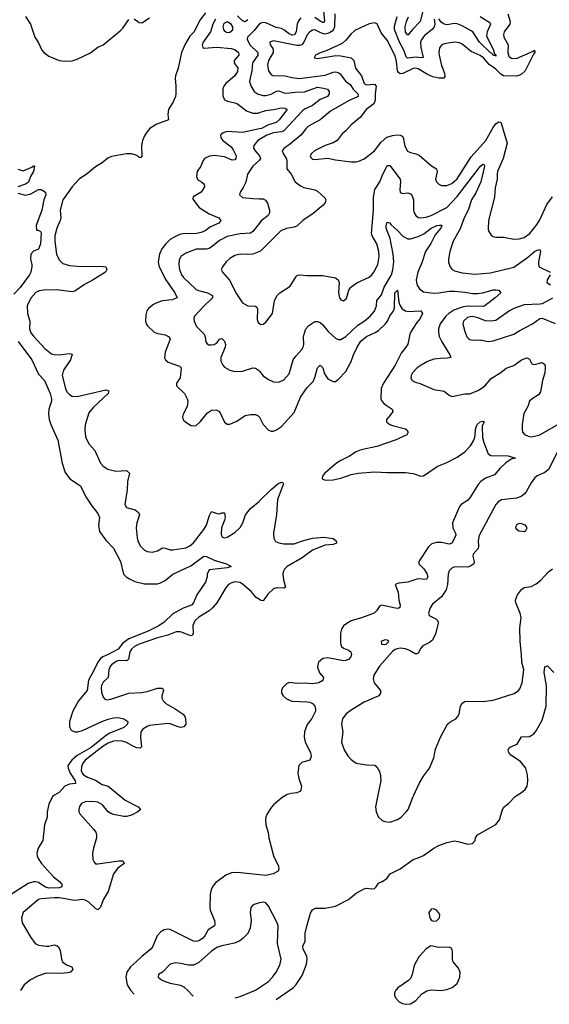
# Model space of a CAD drawing. Header units: inches. Extents: x 1603819 to 1745079, y 385938 to 533966.
# Tile 40 of 256: x 1648144 to 1652244, y 388380 to 396005. Entities that reach past the tile are written whole.
import ezdxf

# ---------------------------------------------------------------- set-up
doc = ezdxf.new("R2010")
doc.units = ezdxf.units.IN
doc.header["$MEASUREMENT"] = 0
for name, color, linetype in [('B6348', 7, 'Continuous'), ('B6349', 7, 'Continuous'), ('B6358', 7, 'Continuous'), ('B6359', 7, 'Continuous')]:
    doc.layers.add(name, color=color, linetype=linetype)

msp = doc.modelspace()

# ---------------------------------------------------------------- linework, layer by layer
at = {"layer": 'B6348', "color": 5}
for points, elevation in [([(1648414, 390000), (1648397.3, 389990), (1648370.6, 389930), (1648358, 389870), (1648358, 389830), (1648335.5, 389770), (1648323, 389650), (1648288, 389590), (1648278, 389550), (1648279.3, 389530), (1648286, 389510), (1648312.2, 389470), (1648406.7, 389366.7), (1648451.9, 389331.9), (1648470, 389310.3), (1648470.1, 389289.9), (1648450, 389283.4), (1648370, 389280.4), (1648339.8, 389290), (1648290, 389322.6), (1648270, 389329), (1648250, 389329), (1648210, 389316.7), (1648030, 389199.9)], 260), ([(1648913, 390000), (1648960.4, 389960.4), (1649060.5, 389910), (1649078.8, 389890), (1649058, 389870), (1649010, 389844.7), (1648970, 389834.6), (1648950, 389835.2), (1648870, 389848.9), (1648850, 389857.2), (1648830, 389871.1), (1648785.6, 389925.6), (1648750, 389946.2), (1648710.7, 389950.7), (1648650, 389948.7), (1648623.7, 389936.3), (1648607.2, 389912.8), (1648601.2, 389890), (1648602.8, 389870), (1648610, 389854.9), (1648716.7, 389736.7), (1648732.6, 389712.6), (1648739.5, 389690), (1648739, 389670), (1648714.6, 389590), (1648707.4, 389550), (1648710, 389502), (1648719.9, 389479.9), (1648730, 389468.9), (1648750, 389467.4), (1648912.3, 389492.3), (1648942, 389490), (1648953.4, 389473.4), (1648954, 389470), (1648904.5, 389435.5), (1648869.6, 389390.4), (1648830, 389252.6), (1648789.7, 389190.3), (1648770, 389133.6), (1648750, 389111.2), (1648730, 389121), (1648679.8, 389170), (1648650, 389187.3), (1648630, 389190.7), (1648570, 389184.1), (1648450, 389204.9), (1648410, 389205.9), (1648310, 389198), (1648290, 389192.6), (1648170.3, 389090), (1648157.6, 389050), (1648163, 389010), (1648230, 388897.3), (1648263.8, 388850), (1648290, 388839), (1648350, 388830.3), (1648370, 388830.3), (1648410, 388840.3), (1648433.9, 388833.9), (1648444.5, 388824.5), (1648457.3, 388797.3), (1648467.2, 388730), (1648476, 388710), (1648507, 388687), (1648547.7, 388670), (1648554.6, 388650), (1648536.5, 388630), (1648516.2, 388623.8), (1648460.9, 388619.1), (1648350, 388622.5), (1648282.4, 388597.6), (1648228.8, 388570), (1648178, 388530), (1648150.8, 388486.6)], 280), ([(1650000, 389384), (1649830, 389401.4), (1649782.8, 389397.2), (1649740.7, 389379.3), (1649660.2, 389319.8), (1649641.6, 389298.4), (1649627.4, 389270), (1649618, 389230), (1649615.2, 389130), (1649619.2, 389110), (1649652.6, 389030), (1649656, 389004), (1649651.3, 388988.7), (1649604.1, 388955.9), (1649576.9, 388910), (1649559.6, 388890), (1649530, 388871.8), (1649510, 388867.7), (1649490, 388869.8), (1649310, 388959.1), (1649290, 388961.7), (1649263.6, 388956.4), (1649237.5, 388942.5), (1649208.3, 388911.7), (1649175.6, 388830), (1649161.8, 388810), (1649088.6, 388751.4), (1649049.5, 388710.5), (1649001.6, 388670), (1648974.5, 388630), (1648965, 388590), (1648975.3, 388530), (1649001.4, 388490), (1649029.7, 388458.4)], 320), ([(1650000, 389165.6), (1649990, 389163.6), (1649951, 389150), (1649933.4, 389130), (1649928.5, 389091.5), (1649935.3, 389030), (1649927.4, 388970), (1649910, 388929.6), (1649872.2, 388890), (1649847.8, 388872.2), (1649807.4, 388852.6), (1649710, 388834.1), (1649670, 388819.1), (1649625.4, 388790), (1649530, 388704.4), (1649490, 388684.5), (1649450, 388682.7), (1649390, 388697.2), (1649350, 388701.7), (1649310, 388691.1), (1649250, 388629.5), (1649218.8, 388610), (1649217.3, 388590), (1649242, 388570), (1649270, 388555.6), (1649310, 388542.9), (1649390, 388527.6), (1649414.6, 388514.6), (1649443.9, 388490), (1649486.1, 388443.7)], 340), ([(1649812.1, 388430), (1649850, 388441), (1649969.6, 388490), (1650000, 388510.5)], 340)]:
    msp.add_lwpolyline(points, dxfattribs=dict(at, elevation=elevation))
at = {"layer": 'B6349', "color": 5}
for points, elevation in [([(1649581.8, 396058.2), (1649537.6, 396002.4), (1649495.6, 395910), (1649461.3, 395878.7), (1649423.9, 395816.1), (1649397.2, 395750), (1649370, 395628.7), (1649350.4, 395570), (1649347, 395550), (1649353.1, 395493.1), (1649352.3, 395430), (1649349.1, 395410), (1649331.9, 395370), (1649295.2, 395310), (1649291.3, 395270), (1649297.1, 395230), (1649204.9, 395195.1), (1649155.4, 395164.6), (1649136.1, 395143.9), (1649112.1, 395110), (1649094.2, 395070), (1649087.5, 395030), (1649090, 394948), (1649081, 394939), (1649070, 394937), (1649057, 394950), (1649038.6, 394958.6), (1649010, 394965.5), (1648970, 394966.7), (1648855, 394945), (1648826.6, 394933.4), (1648782.4, 394897.6), (1648730, 394864.4), (1648670, 394814.1), (1648604.1, 394770), (1648550, 394712), (1648479.4, 394610), (1648456.6, 394530), (1648461.4, 394470), (1648457.3, 394450), (1648430.6, 394390), (1648417, 394330), (1648416.6, 394290), (1648428.4, 394190), (1648450, 394144.9), (1648478.1, 394118.1), (1648530, 394101.6), (1648590, 394095.1), (1648790, 394094.3), (1648810, 394090.4), (1648818.4, 394070), (1648808.4, 394050), (1648712.2, 393990), (1648645.5, 393954.5), (1648570, 393901.8), (1648550, 393898.4), (1648430, 393912.2), (1648330, 393911.1), (1648295.1, 393904.9), (1648270, 393892.4), (1648230, 393849.7), (1648202.3, 393790), (1648203.5, 393730), (1648221.6, 393670), (1648219.8, 393610), (1648230, 393580.9), (1648250, 393554.2), (1648338.6, 393458.6), (1648390, 393418.2), (1648410, 393411.9), (1648450, 393410.9), (1648530, 393421.1), (1648550, 393414), (1648537.2, 393370), (1648483.8, 393290), (1648473.2, 393250), (1648498, 393150), (1648510, 393123.2), (1648530, 393102.6), (1648550.8, 393090.8), (1648590, 393088.1), (1648810, 393137.6), (1648833.7, 393130), (1648828.7, 393110), (1648715.5, 393004.5), (1648680.6, 392959.3), (1648652, 392868), (1648648.3, 392830), (1648654, 392774), (1648680, 392720), (1648724.9, 392670), (1648769, 392570), (1648790, 392546.3), (1648825.5, 392525.5), (1648889.4, 392509.4), (1648970, 392512.8), (1648993.1, 392493.1), (1648979.6, 392430), (1648975.3, 392364.7), (1648958, 392250), (1648970, 392228.2), (1649038.8, 392210), (1649063.8, 392190), (1649070.4, 392170), (1649050.3, 392110), (1649045.2, 392070), (1649053.7, 391993.7), (1649058.4, 391970), (1649076.4, 391930), (1649110, 391897), (1649130, 391886.3), (1649170, 391881.5), (1649210, 391891.8), (1649250, 391914.4), (1649270, 391913.7), (1649310, 391900.3), (1649330, 391900.3), (1649430, 391915.5), (1649462.4, 391930), (1649490, 391952.8), (1649570, 392057.6), (1649590, 392091.7), (1649610, 392159.3), (1649630, 392195.8), (1649670, 392180.2), (1649690, 392179), (1649710, 392187), (1649730, 392186.8), (1649734.3, 392150), (1649730.7, 392129.3), (1649707.5, 392070), (1649703.4, 392023.4), (1649710, 392000.5), (1649730, 391992.4), (1649750, 391998.7), (1649810, 392032.6), (1649850, 392073.2), (1649872.8, 392110), (1649891.9, 392170), (1649930, 392219.8), (1650000, 392277)], 280), ([(1649910, 396005.2), (1649890, 395988.6), (1649870, 395996.7), (1649830, 396035.4)], 320), ([(1648189, 396029), (1648227.1, 395970), (1648262, 395870), (1648290, 395825.5), (1648314.9, 395770), (1648330.3, 395750), (1648370, 395722.4), (1648450, 395689.3), (1648490, 395682.6), (1648550, 395687.6), (1648590, 395700.6), (1648692.1, 395747.9), (1648750, 395792.4), (1648790, 395810.3), (1648922.1, 395917.9), (1648941.6, 395938.4), (1648990, 396007.1)], 280), ([(1649030, 396011.1), (1649070, 395983.7), (1649090, 395982), (1649150, 396018.4)], 280), ([(1649659.6, 396010), (1649639.9, 395970), (1649622.3, 395910), (1649564.6, 395830), (1649557.9, 395810), (1649562.7, 395790), (1649570, 395785), (1649670, 395791.6), (1649781.4, 395781.4), (1649810, 395773), (1649837.7, 395750), (1649841.2, 395730), (1649804.7, 395690), (1649805.4, 395670), (1649833.5, 395630), (1649830, 395602.6), (1649808.9, 395571.1), (1649740.7, 395510), (1649724.5, 395490), (1649717.5, 395470), (1649716, 395416), (1649730, 395385.7), (1649753.8, 395373.8), (1649810, 395362.1), (1649830, 395353.1), (1649900, 395300), (1649950, 395280.8), (1649990, 395281.9), (1650000, 395285.3)], 320), ([(1650000, 395971), (1649998.8, 395970), (1649959.3, 395920.7), (1649907.2, 395870), (1649905.7, 395854.3), (1649926.2, 395810), (1649987.1, 395750), (1649987.8, 395730), (1649946.7, 395670), (1649942.2, 395610), (1649924, 395530), (1649932.9, 395492.9), (1649959, 395450), (1649990, 395429.4), (1650000, 395426.7)], 340), ([(1650000, 395159.9), (1649870, 395131.4), (1649750, 395138.2), (1649719.6, 395130), (1649704, 395116), (1649698.9, 395110), (1649700.9, 395090), (1649717.8, 395070), (1649780.4, 395020.4), (1649797.8, 394997.8), (1649820.2, 394950), (1649818.4, 394930), (1649810, 394920.3), (1649790, 394917.3), (1649730, 394943.4), (1649650, 394953), (1649612.4, 394947.6), (1649575.8, 394930), (1649562.6, 394910), (1649546.7, 394870), (1649518.9, 394830), (1649513.1, 394790), (1649524.3, 394764.3), (1649550.4, 394750), (1649571.6, 394731.6), (1649573.8, 394710), (1649550.1, 394669.9), (1649487.7, 394632.3), (1649485.4, 394614.6), (1649534.6, 394550), (1649610, 394502.9), (1649685.5, 394470), (1649701.3, 394450), (1649684.9, 394430), (1649620.2, 394399.8), (1649579.3, 394370), (1649550, 394356.8), (1649511.8, 394348.2), (1649410, 394347.3), (1649390, 394343.7), (1649350, 394326), (1649310, 394301.8), (1649272.3, 394267.7), (1649244.6, 394230), (1649227.1, 394190), (1649216.6, 394130), (1649224.3, 394090), (1649276.6, 393990), (1649346.4, 393890), (1649363.1, 393850), (1649325.1, 393834.9), (1649250, 393828.6), (1649206.3, 393813.7), (1649180.8, 393799.2), (1649144.9, 393770), (1649128.4, 393750), (1649119.9, 393720.1), (1649118.9, 393670), (1649123.1, 393650), (1649133.9, 393633.9), (1649186, 393586), (1649213.7, 393573.7), (1649270, 393565.7), (1649300.2, 393550), (1649308.4, 393530), (1649270.8, 393430), (1649265.7, 393385.7), (1649272.6, 393370), (1649292.6, 393352.6), (1649380.7, 393320.7), (1649394.3, 393310), (1649387.3, 393232.7), (1649359.1, 393190), (1649357.3, 393170), (1649419.5, 393110), (1649441.1, 393070), (1649444.6, 393050), (1649440.2, 393010), (1649410.4, 392950), (1649404.9, 392930), (1649410, 392907.3), (1649427.3, 392890), (1649470, 392863.1), (1649490, 392859.5), (1649510, 392863.7), (1649540.5, 392890), (1649599.1, 392960.9), (1649630, 392980.8), (1649664, 392984), (1649690.2, 392970.2), (1649728.5, 392888.5), (1649750, 392873.7), (1649770, 392873.4), (1649824.8, 392895.2), (1649890, 392938.7), (1649930, 392948.7), (1649968.5, 392948.5), (1649990, 392937.3), (1650000, 392926.5)], 320), ([(1650000, 395076.4), (1649988.9, 395070), (1649956.9, 395030), (1649955.2, 395010), (1649966.4, 394990), (1650000, 394951.3)], 340), ([(1650000, 394918.5), (1649994, 394910), (1649949.5, 394870.5), (1649907.1, 394810), (1649893.7, 394746.3), (1649874.9, 394705.1), (1649850.7, 394670), (1649844.9, 394650), (1649870, 394629.1), (1649950, 394619.7), (1650000, 394617.7)], 340), ([(1648130, 394848), (1648170, 394835.5), (1648238, 394862), (1648255.3, 394875.3), (1648258, 394870), (1648250.5, 394830), (1648229, 394791), (1648213, 394747), (1648190, 394731.5), (1648130.7, 394710)], 260), ([(1648130, 394660.7), (1648190, 394647.3), (1648230, 394656), (1648290, 394691.3), (1648310.7, 394690.7), (1648344.7, 394670), (1648346, 394650), (1648330.8, 394610), (1648314.8, 394530), (1648271, 394410), (1648274, 394374), (1648286, 394374), (1648304.7, 394364.7), (1648310, 394354), (1648304.9, 394270), (1648290, 394229.2), (1648250, 394213.2), (1648230.7, 394190), (1648228.2, 394150), (1648237.3, 394110), (1648237.3, 394090), (1648230.5, 394050), (1648220.4, 394030), (1648147.3, 393930), (1648099.4, 393880.6)], 260), ([(1650000, 394429.7), (1649950, 394364.7), (1649930, 394352.7), (1649850, 394346.7), (1649750, 394326.5), (1649690, 394294.5), (1649637.6, 394250), (1649610, 394232.7), (1649590, 394228.5), (1649510, 394228.2), (1649430, 394197.4), (1649391.7, 394170), (1649377.6, 394142.4), (1649375.5, 394110), (1649381.8, 394070), (1649396.8, 394030), (1649410.2, 394010), (1649510, 393916.9), (1649528.1, 393908.1), (1649598.4, 393890), (1649636.9, 393870), (1649635.6, 393850), (1649630, 393842.7), (1649572.6, 393790), (1649498.4, 393710), (1649492.4, 393690), (1649494, 393670), (1649514, 393630), (1649572, 393570), (1649580.3, 393550), (1649584.9, 393510), (1649594.9, 393494.9), (1649608.2, 393488.2), (1649626.5, 393486.5), (1649650, 393490.2), (1649673.9, 393506.1), (1649690, 393530.4), (1649710, 393537), (1649730, 393516.5), (1649737.5, 393490), (1649735, 393470), (1649700.2, 393390), (1649701.6, 393361.6), (1649716.4, 393330), (1649730, 393314.9), (1649770, 393290.4), (1649810, 393281.3), (1649870, 393283.1), (1649950, 393308.4), (1649970, 393306.4), (1649992, 393292.1), (1650000, 393282.6)], 340), ([(1650000, 394209.8), (1649949.8, 394189.8), (1649910, 394185.6), (1649850, 394189.7), (1649810, 394178.5), (1649770, 394155.4), (1649741.3, 394130), (1649713, 394090), (1649704.9, 394070), (1649713.4, 394050), (1649767.1, 393987.1), (1649821.7, 393881.7), (1649870, 393812.7), (1649910, 393790.3), (1649970, 393786), (1649978.7, 393778.7), (1649985.1, 393765.1), (1649982.5, 393682.5), (1649990, 393661), (1650000, 393653.2)], 360), ([(1648131.9, 393511.9), (1648238.2, 393370), (1648290, 393260.7), (1648336.9, 393210), (1648380.3, 393110), (1648390.5, 393070), (1648390.7, 393050), (1648370.4, 392989.6), (1648368.1, 392951.9), (1648372.7, 392910), (1648385.5, 392870), (1648440.5, 392750), (1648472.9, 392570), (1648497.4, 392497.4), (1648532.7, 392450), (1648614.9, 392394.9), (1648655.5, 392310), (1648701.4, 392241.4), (1648750, 392180.5), (1648761.7, 392150), (1648754, 392090), (1648761.1, 392041.1), (1648810, 391975.8), (1648870, 391912.4), (1648924.6, 391810), (1648948.7, 391710), (1648968, 391690), (1648993.8, 391673.8), (1649035, 391655), (1649110, 391636.1), (1649210, 391636.5), (1649230, 391641.2), (1649270, 391661.2), (1649330, 391710.2), (1649470, 391776.5), (1649570, 391850.2), (1649590, 391849.1), (1649650, 391819.7), (1649746, 391790), (1649780.7, 391770), (1649750, 391759.7), (1649610, 391745.2), (1649594.9, 391710), (1649594.4, 391690), (1649581.3, 391650), (1649515.6, 391550), (1649490.2, 391490), (1649473.4, 391470), (1649410, 391447.4), (1649330, 391404.8), (1649261.7, 391338.3), (1649220.6, 391310), (1649138.5, 391270), (1648989.6, 391210.4), (1648943, 391177), (1648906.4, 391130), (1648830, 391089.2), (1648787.9, 391072.1), (1648770, 391059.1), (1648749, 391031), (1648721.9, 390970), (1648676.5, 390890), (1648666, 390810), (1648600.6, 390730), (1648556.6, 390650), (1648531, 390570), (1648528.8, 390530), (1648543.4, 390503.4), (1648570, 390491.1), (1648591.1, 390491.1), (1648630, 390500.1), (1648780.5, 390570), (1648830, 390589.2), (1648870, 390598.6), (1648910, 390600.9), (1648950.2, 390590.2), (1648980.7, 390570), (1648979.3, 390550), (1648950, 390524.4), (1648841.1, 390478.9), (1648816, 390464), (1648698.1, 390370), (1648590, 390305.9), (1648548.7, 390270), (1648517.8, 390230), (1648519.3, 390210), (1648534.3, 390170), (1648573.5, 390110), (1648577.1, 390090), (1648530, 390085.7), (1648493.2, 390070), (1648450, 390021.5), (1648414, 390000)], 260), ([(1650000, 391514), (1649974, 391530), (1649936.4, 391576.4), (1649870, 391633.7), (1649850, 391645.5), (1649810, 391652.5), (1649778.5, 391641.5), (1649759.5, 391630), (1649741.5, 391610), (1649670.2, 391490), (1649635.8, 391450), (1649611.5, 391428.5), (1649530, 391378.5), (1649499.8, 391350), (1649485.4, 391314.6), (1649487.1, 391252.9), (1649480.7, 391239.3), (1649470, 391232.7), (1649390, 391264.9), (1649354.8, 391265.2), (1649290, 391238.1), (1649210, 391219), (1649070.3, 391170), (1649032.9, 391150), (1649010.1, 391130), (1648997.5, 391110), (1648986.1, 391053.9), (1648977, 391043), (1648970, 391038.9), (1648910, 391042.2), (1648890, 391035.9), (1648853.8, 391010), (1648844.4, 390995.6), (1648835.1, 390970), (1648828.5, 390911.5), (1648790, 390875.1), (1648776.9, 390850), (1648774, 390830), (1648778.5, 390798.5), (1648790, 390758.8), (1648802.5, 390742.5), (1648818.4, 390738.4), (1648850, 390742.8), (1648990, 390790.2), (1649090, 390793.7), (1649130, 390801.4), (1649210, 390829.3), (1649248.8, 390828.8), (1649256.9, 390810), (1649245.4, 390770), (1649245.2, 390750), (1649254, 390730), (1649275.3, 390710), (1649349, 390669), (1649410, 390626.2), (1649422, 390610), (1649429, 390590), (1649429.1, 390550), (1649414.8, 390530), (1649390, 390524.8), (1649370, 390527.9), (1649310, 390552.7), (1649290, 390555.1), (1649150, 390538.1), (1649130, 390532), (1649096.3, 390510), (1649081.9, 390490), (1649078.9, 390450), (1649086.7, 390373.3), (1649076.2, 390363.8), (1649050, 390365.5), (1649030, 390373), (1648970, 390407.9), (1648930, 390420.6), (1648870, 390418.8), (1648830, 390402.9), (1648790, 390378.3), (1648650, 390270.9), (1648630, 390242.7), (1648622, 390218), (1648620.6, 390190), (1648627.5, 390170), (1648638, 390158), (1648670, 390138.3), (1648730, 390115), (1648782.9, 390082.9), (1648830, 390069.3), (1648913, 390000)], 280)]:
    msp.add_lwpolyline(points, dxfattribs=dict(at, elevation=elevation))
at = {"layer": 'B6349', "color": 5, "elevation": 340}
msp.add_lwpolyline([(1649750, 395987.6), (1649730, 395978.7), (1649723.2, 395970), (1649717.8, 395950), (1649721.2, 395930), (1649730, 395915.3), (1649739.1, 395910), (1649750, 395906), (1649770, 395908.1), (1649794.7, 395925.3), (1649794.8, 395950), (1649782.3, 395970)], close=True, dxfattribs=at)
at = {"layer": 'B6358', "color": 5}
for points, elevation in [([(1650206.8, 390000), (1650177.1, 389982.9), (1650110, 389924.5), (1650084.7, 389895.3), (1650056.5, 389850), (1650050, 389828.7), (1650046.3, 389810), (1650048.9, 389770), (1650067.2, 389710), (1650072, 389670), (1650108.9, 389530), (1650148.2, 389450), (1650150.4, 389429.6), (1650144.9, 389410), (1650106.8, 389390), (1650050, 389378.9), (1650000, 389384)], 320), ([(1650129.4, 388416.5), (1650130, 388416.9), (1650263, 388510), (1650285.4, 388534.6), (1650330, 388602.4), (1650364.8, 388690), (1650369.8, 388730), (1650367.7, 388750), (1650338.8, 388810), (1650337.2, 388830), (1650354.3, 388870), (1650355.2, 388930), (1650364.1, 388975.9), (1650395.1, 389085), (1650410, 389110.6), (1650434.7, 389125.3), (1650510, 389123.7), (1650590, 389139.5), (1650690, 389192.2), (1650750, 389240.5), (1650810, 389274), (1650830, 389279.1), (1650870, 389274), (1650890, 389276), (1650904, 389290), (1650921.2, 389318.8), (1650950, 389330.7), (1650985.4, 389354.6), (1651013.2, 389390), (1651089, 389430), (1651190, 389502.8), (1651230, 389514), (1651270, 389533.4), (1651350, 389590.6), (1651390, 389610.8), (1651450, 389634), (1651510, 389644.9), (1651550, 389638.4), (1651610, 389620.5), (1651650, 389626.8), (1651669.2, 389650), (1651672.7, 389670), (1651687.7, 389692.3), (1651830, 389773), (1651858, 389810), (1651881.6, 389890), (1651892.4, 389907.6), (1651930, 389938.7), (1651979.7, 389990), (1651996.3, 390000)], 320), ([(1650917.2, 390000), (1650899.5, 389910), (1650904.2, 389870), (1650922, 389830), (1650950, 389803.7), (1650970, 389795.3), (1651010, 389792), (1651070, 389812.2), (1651096.2, 389830), (1651136.9, 389870), (1651151.5, 389890), (1651189.6, 389990.4), (1651194.2, 390000)], 340), ([(1650000, 388510.5), (1650070, 388557.8), (1650102.3, 388590), (1650130.9, 388630), (1650157.6, 388682.4), (1650167.7, 388730), (1650141, 388850), (1650145.1, 388990), (1650135.6, 389015.6), (1650070, 389139), (1650050, 389165.2), (1650030, 389171.6), (1650000, 389165.6)], 340)]:
    msp.add_lwpolyline(points, dxfattribs=dict(at, elevation=elevation))
at = {"layer": 'B6358', "color": 5, "elevation": 320}
for points in [[(1651350, 389119), (1651330, 389118), (1651312, 389090), (1651318, 389050), (1651332, 389030), (1651350, 389022.8), (1651370, 389026), (1651393.2, 389050), (1651397.2, 389070), (1651390, 389088), (1651370, 389108.7)], [(1651326.4, 388833.6), (1651290.3, 388809.7), (1651233.1, 388746.9), (1651198, 388682), (1651182.6, 388610), (1651170, 388579.3), (1651155.2, 388564.7), (1651071.2, 388508.8), (1651055.3, 388490), (1651046, 388470), (1651045.7, 388450), (1651053.7, 388430), (1651080.6, 388400.6), (1651106.6, 388386.6), (1651130, 388380.2), (1651170, 388384.4), (1651210, 388408.7), (1651258.5, 388461.5), (1651295.1, 388484.9), (1651330, 388493.4), (1651407.9, 388487.9), (1651450, 388494.2), (1651491.8, 388510), (1651530, 388541.6), (1651550.8, 388589.2), (1651553.5, 388630), (1651540.7, 388660.7), (1651501, 388710), (1651494.8, 388730), (1651495.8, 388790), (1651490, 388813.2), (1651470, 388822.9), (1651390, 388821.1)]]:
    msp.add_lwpolyline(points, close=True, dxfattribs=at)
at = {"layer": 'B6359', "color": 5}
for points, elevation in [([(1650583.9, 396050), (1650581.1, 395950), (1650573.9, 395930), (1650563.3, 395916.7), (1650538.3, 395901.7), (1650510, 395894.1), (1650479.9, 395899.9), (1650430, 395926.4), (1650410, 395924.5), (1650390, 395911.6), (1650370, 395888), (1650343.7, 395830), (1650329.3, 395810.7), (1650310, 395805.1), (1650290, 395805.9), (1650110, 395840.3), (1650085.2, 395834.8), (1650079.5, 395830), (1650082.3, 395810), (1650103.1, 395783.1), (1650107.4, 395770), (1650105.9, 395750), (1650070.1, 395690), (1650061.3, 395650), (1650070, 395608), (1650090, 395579), (1650111.1, 395571.1), (1650190, 395573), (1650250, 395557.7), (1650310, 395550.8), (1650510, 395575.7), (1650570, 395597.7), (1650590, 395600.3), (1650610, 395595.8), (1650624.6, 395584.6), (1650665.7, 395530), (1650702, 395502), (1650726.2, 395466.2), (1650762.2, 395430), (1650764.2, 395410), (1650690, 395377.8), (1650550, 395296), (1650470.1, 395229.9), (1650380.5, 395179.5), (1650359.4, 395160.6), (1650319.6, 395110), (1650230, 395035), (1650192.2, 395010), (1650177, 394990), (1650183.1, 394970), (1650208.4, 394928.4), (1650212.3, 394910), (1650211.6, 394850), (1650246, 394810), (1650275.8, 394750), (1650318.6, 394718.6), (1650345, 394705), (1650428.2, 394688.2), (1650450, 394677), (1650505.8, 394625.8), (1650514.4, 394610), (1650508.8, 394590), (1650492.9, 394570), (1650416.8, 394503.2), (1650335.3, 394450), (1650290, 394405.4), (1650270, 394397.6), (1650210, 394388.8), (1650165.7, 394370), (1650007.3, 394212.7), (1650000, 394209.8)], 360), ([(1651923.1, 396050), (1651940.4, 395990), (1651937.6, 395970), (1651894.2, 395910), (1651889.3, 395890), (1651893.4, 395870), (1651926.3, 395810), (1651922.9, 395750), (1651930, 395723.8), (1651950, 395707.1), (1651990, 395705.1), (1652118.9, 395761.1), (1652130.4, 395770), (1652133.4, 395750), (1652122.5, 395737.5), (1652058.4, 395610), (1652030, 395583.4), (1652008.2, 395571.8), (1651990, 395568.1), (1651890, 395570.4), (1651870, 395583), (1651830, 395622.4), (1651778.7, 395658.7), (1651734, 395710), (1651710, 395727.9), (1651638.1, 395758.1), (1651570, 395816.2), (1651550, 395826.3), (1651510, 395831.4), (1651430, 395819.3), (1651410, 395808.2), (1651393.9, 395786.1), (1651389.3, 395750.7), (1651392.1, 395730), (1651410.1, 395650), (1651433.6, 395590), (1651434.6, 395565.4), (1651426.6, 395553.4), (1651388.7, 395551.3), (1651341.7, 395561.7), (1651300.5, 395580.5), (1651230, 395624.9), (1651210, 395630.4), (1651190, 395628.1), (1651110, 395589.4), (1651090, 395587), (1651076.8, 395596.8), (1651069.9, 395609.9), (1651061.8, 395681.8), (1651050, 395725.7), (1650990, 395847.7), (1650943.3, 395903.3), (1650911.8, 395971.8), (1650890, 395980.5), (1650850, 395972.1), (1650739.1, 395920.9), (1650710, 395896.3), (1650670, 395846.6), (1650639.8, 395820.2), (1650516, 395764), (1650470, 395749.3), (1650434.8, 395730), (1650422.8, 395710), (1650450, 395704.2), (1650591.5, 395728.5), (1650630, 395726.2), (1650710, 395709.2), (1650732.2, 395690), (1650744.6, 395630), (1650790.1, 395570.1), (1650811.4, 395511.4), (1650830, 395501.4), (1650890, 395504.7), (1650904.1, 395490), (1650895.1, 395430), (1650897.2, 395382.8), (1650886.6, 395353.4), (1650827.6, 395310), (1650783.1, 395250), (1650710.3, 395190), (1650672.8, 395147.2), (1650639.5, 395120.5), (1650601.3, 395070), (1650570, 395051.1), (1650510, 395031.1), (1650426.7, 394990), (1650403.1, 394970), (1650393.7, 394950), (1650397.7, 394937.7), (1650410, 394924.6), (1650430, 394921.7), (1650530, 394932.4), (1650590, 394918.7), (1650710, 394905.3), (1650750, 394904.2), (1650770, 394908.8), (1650810, 394927.2), (1650890, 394989.1), (1650942.4, 395057.6), (1650986, 395094.1), (1651030, 395109.3), (1651070, 395114.3), (1651090, 395112), (1651104, 395104), (1651112.2, 395092.2), (1651126.7, 395026.7), (1651147.6, 394987.6), (1651170, 394976), (1651210, 394967.2), (1651235.5, 394955.5), (1651332.7, 394872.8), (1651371.2, 394851.2), (1651376, 394830), (1651363.6, 394770), (1651370.4, 394750), (1651390, 394730.4), (1651410, 394720.3), (1651450, 394720.3), (1651490, 394736.9), (1651530, 394771.5), (1651638, 394942), (1651753.4, 395070), (1651808.7, 395170), (1651830, 395198.8), (1651850, 395214.7), (1651870, 395212.4), (1651919.2, 395050), (1651886.1, 394930), (1651844.3, 394830), (1651840.2, 394810), (1651841, 394770), (1651824.2, 394704.2), (1651820.7, 394630), (1651772.9, 394450), (1651770, 394382), (1651772.7, 394370), (1651795.3, 394335.3), (1651810, 394325.5), (1651830, 394320.4), (1651890, 394320.3), (1651970, 394305.8), (1652010, 394307.1), (1652050, 394318), (1652092.9, 394350), (1652150, 394421.8), (1652170, 394455.3), (1652225.5, 394574.5), (1652270, 394633.2)], 380), ([(1650495.8, 396070), (1650503.5, 395996.5), (1650495.9, 395984.1), (1650490, 395982.1), (1650470, 395992.4), (1650430, 396020.9)], 340), ([(1651266.3, 396070), (1651243.7, 395990), (1651185.3, 395930), (1651150, 395886), (1651130, 395909.6), (1651127.9, 395950), (1651138.2, 395990), (1651153.7, 396026.3)], 340), ([(1650321.7, 396018.3), (1650302.6, 395997.4), (1650292.3, 395970), (1650285, 395910), (1650271.9, 395888.1), (1650254.6, 395885.4), (1650230, 395894.3), (1650190, 395927.2), (1650170, 395936), (1650130, 395943.7), (1650050, 395981.3), (1650030, 395984.5), (1650010, 395978.7), (1650000, 395971)], 340), ([(1651353.7, 396010), (1651357.6, 395970), (1651352.2, 395950), (1651336.5, 395930), (1651277.7, 395882.3), (1651252.9, 395847.1), (1651248.3, 395830), (1651249.6, 395790), (1651267.9, 395712.1), (1651251, 395709), (1651214.2, 395714.2), (1651147.1, 395707.1), (1651137, 395717.1), (1651118.2, 395770), (1651084, 395830), (1651045.4, 395930), (1651045.9, 395954.1), (1651066.7, 396030)], 360), ([(1651709.8, 396029.8), (1651783.8, 395983.8), (1651790.1, 395970), (1651762.3, 395910), (1651759.1, 395879.1), (1651811.9, 395770), (1651820.9, 395740.9), (1651830, 395732.2), (1651830, 395722), (1651828.2, 395728.2), (1651810, 395729), (1651802.3, 395742.3), (1651790, 395748), (1651704.1, 395830), (1651652.5, 395910), (1651639.5, 395919.5), (1651570, 395957.7), (1651530, 395973), (1651510, 395975.6), (1651450, 395965.2), (1651429.9, 395969.9), (1651405.8, 395985.8), (1651390, 396011)], 360), ([(1650000, 395426.7), (1650030, 395418.7), (1650050, 395418), (1650090, 395428.8), (1650131.7, 395451.7), (1650150, 395454.3), (1650190, 395438.8), (1650210, 395436.8), (1650275.5, 395444.5), (1650350, 395445.9), (1650450, 395481.4), (1650495.7, 395475.7), (1650526.3, 395466.3), (1650540.8, 395450), (1650540.7, 395430), (1650526, 395410), (1650470, 395387.3), (1650410, 395339.9), (1650350, 395312.2), (1650330, 395297), (1650190, 395143.1), (1650170, 395135.7), (1650110, 395128.5), (1650058, 395110), (1650000, 395076.4)], 340), ([(1650000, 395285.3), (1650050, 395302.6), (1650110, 395309), (1650170, 395322.5), (1650199.1, 395319.1), (1650214.3, 395310), (1650151.7, 395228.3), (1650130.9, 395210), (1650070, 395189.6), (1650016.5, 395163.5), (1650000, 395159.9)], 320), ([(1650000, 394951.3), (1650001.1, 394950), (1650008.1, 394930), (1650000, 394918.5)], 340), ([(1650000, 393653.2), (1650010, 393645.5), (1650030, 393648.2), (1650050, 393663), (1650102, 393730), (1650117.4, 393830), (1650136.3, 393870), (1650158.4, 393890), (1650238.6, 393941.4), (1650283.9, 394016.1), (1650294.5, 394025.5), (1650309.7, 394030.3), (1650370, 394023.1), (1650490, 394024.2), (1650590, 394006), (1650610, 393990.6), (1650618, 393970), (1650611.8, 393890), (1650620.3, 393850), (1650630, 393835.5), (1650650, 393827), (1650673.5, 393846.5), (1650692.1, 393910), (1650706.6, 393933.4), (1650753.4, 393966.6), (1650850, 394011.3), (1650870, 394029.1), (1650884.8, 394050), (1650915.7, 394110), (1650928.2, 394170), (1650925.5, 394210), (1650909, 394270), (1650872.4, 394330), (1650868.2, 394350), (1650882.5, 394530), (1650883.2, 394630), (1650893.3, 394690), (1650932.7, 394750), (1650950, 394797.1), (1650990, 394875.5), (1651010, 394877.1), (1651090.2, 394770), (1651093.2, 394750), (1651086.7, 394690), (1651090, 394668), (1651110, 394658.7), (1651150, 394663.6), (1651170, 394656.5), (1651181.4, 394641.4), (1651193, 394610), (1651192.6, 394532.6), (1651198.2, 394510), (1651210, 394487.6), (1651230, 394473.8), (1651250, 394469.4), (1651290, 394474.8), (1651330, 394488.3), (1651450, 394550.8), (1651530, 394634.7), (1651710, 394867.8), (1651730, 394887.2), (1651741, 394881), (1651742.4, 394870), (1651713.1, 394750), (1651674.7, 394665.3), (1651642, 394610), (1651616.3, 394530), (1651585.8, 394470), (1651554.3, 394385.7), (1651500.9, 394290), (1651474.9, 394210), (1651462.6, 394150), (1651464.8, 394124.8), (1651476.4, 394090), (1651491.5, 394071.6), (1651510, 394060.3), (1651570, 394045), (1651670, 394035.5), (1651790, 394043.5), (1651970, 394088.6), (1652076.1, 394163.9), (1652130, 394208.8), (1652150, 394221.3), (1652170, 394226), (1652175.8, 394210), (1652160.7, 394130), (1652160.2, 394110), (1652166, 394090), (1652250.4, 394050)], 360), ([(1650000, 394617.7), (1650030, 394616.5), (1650047.3, 394607.3), (1650063.1, 394583.1), (1650077.7, 394530), (1650077.4, 394510), (1650068.7, 394490), (1650013.2, 394446.8), (1650000, 394429.7)], 340), ([(1650000, 393282.6), (1650030, 393247), (1650070, 393218.4), (1650110, 393200.3), (1650150, 393198), (1650190, 393215.8), (1650230, 393263), (1650262.3, 393370), (1650281.5, 393398.5), (1650328.2, 393450), (1650339.1, 393470), (1650343.1, 393490), (1650341, 393550), (1650345.7, 393570), (1650359.7, 393610), (1650383.4, 393636.6), (1650430, 393667.2), (1650450, 393668.9), (1650470, 393660.3), (1650490, 393643.1), (1650531.1, 393591.1), (1650590, 393538.4), (1650610, 393528.5), (1650630, 393528.7), (1650670, 393552.8), (1650761.2, 393638.8), (1650809.8, 393670), (1650858.5, 393710), (1650890, 393748.9), (1650905.4, 393790), (1650908.7, 393831.3), (1650945.7, 393874.3), (1650965.2, 393934.8), (1651023.6, 394030), (1651032.6, 394067.4), (1651039.3, 394130), (1651035.7, 394190), (1651011.3, 394311.3), (1650981.8, 394390), (1650981.5, 394410), (1650990, 394437.3), (1651010, 394430.7), (1651018.4, 394418.4), (1651070, 394373.7), (1651110, 394327.8), (1651150, 394308.2), (1651170, 394307.2), (1651230, 394327.1), (1651272.9, 394347.1), (1651330.2, 394390.2), (1651374.5, 394410), (1651394.9, 394414.9), (1651410, 394413.1), (1651412.6, 394410), (1651403.2, 394390), (1651360.2, 394339.8), (1651327.4, 394272.6), (1651284.8, 394210), (1651257.7, 394122.3), (1651226, 394050), (1651214, 393990), (1651215.5, 393970), (1651223.8, 393943.8), (1651239.6, 393919.6), (1651270, 393897.6), (1651348, 393888), (1651390, 393889.6), (1651470, 393903.1), (1651510, 393904), (1651590, 393895.9), (1651650, 393884), (1651690, 393883.5), (1651730, 393889.4), (1651810, 393912.7), (1651830, 393913.7), (1651853.4, 393910), (1651868.2, 393890), (1651824.9, 393850), (1651744, 393790), (1651730, 393784.9), (1651610, 393785.6), (1651570, 393779.9), (1651505, 393755), (1651465.1, 393730), (1651443, 393710), (1651400.5, 393650), (1651387, 393610), (1651385.3, 393585.3), (1651392.6, 393552.6), (1651411.4, 393510), (1651474.9, 393410), (1651480.7, 393390), (1651456, 393384), (1651402.6, 393382.6), (1651350, 393375.2), (1651302.4, 393357.6), (1651252.4, 393330), (1651221.2, 393310), (1651185.2, 393270), (1651175.8, 393250), (1651173.1, 393230), (1651183.1, 393210), (1651199.4, 393199.4), (1651250, 393184.2), (1651350, 393141.2), (1651430, 393128.2), (1651470, 393097.3), (1651490, 393088), (1651590, 393108.4), (1651630, 393108.8), (1651690, 393134), (1651730, 393157.8), (1651750, 393174.9), (1651793.2, 393226.8), (1651868.3, 393271.7), (1651910, 393306.5), (1651970, 393328.1), (1652030, 393370.2), (1652070, 393386.7), (1652090, 393377.3), (1652110, 393339.1), (1652130, 393334.4), (1652190.2, 393350.2), (1652210, 393334.8), (1652212.3, 393312.3), (1652210.2, 393269.8), (1652191.8, 393210), (1652175.8, 393124.2), (1652159.5, 393100.5), (1652110.5, 393069.5), (1652091, 393050), (1652077.3, 393010), (1652045.7, 392954.3), (1652034.3, 392870), (1652034, 392834), (1652037.3, 392810), (1652053.3, 392793.3), (1652080.5, 392780.5), (1652110, 392774), (1652171.8, 392790), (1652376.4, 392910)], 340), ([(1652251.7, 394030), (1652226.7, 393990), (1652224.9, 393970), (1652252.4, 393952.4)], 360), ([(1650000, 392926.5), (1650003.1, 392923.1), (1650029.1, 392869.1), (1650070, 392826), (1650090, 392818.4), (1650110, 392819.5), (1650131.9, 392828.1), (1650170, 392854.4), (1650270, 392962), (1650317.3, 393082.7), (1650370, 393157.3), (1650416.5, 393203.5), (1650430, 393234), (1650449.8, 393310), (1650470, 393330.4), (1650490, 393308.2), (1650503.8, 393263.8), (1650518.1, 393238.1), (1650530, 393224.7), (1650570, 393203.1), (1650590, 393204.2), (1650610, 393218), (1650670, 393279.6), (1650710, 393357.4), (1650728.4, 393410), (1650756.5, 393470), (1650785.3, 393514.7), (1650828.7, 393551.2), (1650897.2, 393582.8), (1650921.1, 393598.9), (1650974, 393646), (1650992.3, 393670), (1651010, 393711.8), (1651034.6, 393745.4), (1651046.1, 393770), (1651049.1, 393890), (1651070, 393910.4), (1651078.7, 393818.7), (1651088.8, 393790), (1651105.5, 393765.5), (1651130, 393749.2), (1651150, 393745.6), (1651250, 393750.2), (1651263, 393730), (1651244.4, 393690), (1651218.6, 393661.4), (1651172.6, 393587.4), (1651164.4, 393570), (1651147.7, 393492.3), (1651140.9, 393479.1), (1651097.3, 393422.7), (1651050.2, 393330), (1650960.6, 393190), (1650943.2, 393150), (1650940.8, 393070), (1650947.7, 393050), (1650966, 393030), (1651028.8, 392988.8), (1651032, 392970), (1651015.9, 392944.1), (1650984, 392910), (1650984.9, 392890), (1651010.7, 392870), (1651030, 392861.7), (1651130, 392836.5), (1651142, 392830), (1651152.2, 392810), (1651140.5, 392790), (1651050.3, 392750), (1650910, 392699.6), (1650786.6, 392673.4), (1650750, 392658.9), (1650696.2, 392623.8), (1650630, 392592), (1650596.9, 392570), (1650504.4, 392490), (1650487.7, 392470), (1650486.7, 392450), (1650510, 392439.6), (1650570, 392442.6), (1650630, 392454), (1650710, 392481.8), (1650765.6, 392494.4), (1650890, 392502.9), (1650990, 392497.6), (1651130, 392498.5), (1651191.3, 392490), (1651250, 392470.4), (1651270, 392472.4), (1651375.9, 392544.1), (1651450, 392575), (1651530, 392616), (1651590, 392657.4), (1651635.2, 392704.8), (1651657.3, 392742.7), (1651666.9, 392770), (1651675.2, 392844.8), (1651686.6, 392870), (1651710, 392890.4), (1651730, 392897.3), (1651741, 392890), (1651723.7, 392856.3), (1651727.9, 392770), (1651737.2, 392730), (1651770, 392642), (1651791.1, 392631.1), (1651926.3, 392626.3), (1651982, 392610), (1651950, 392602.4), (1651906.7, 392573.3), (1651862, 392530), (1651820, 392480), (1651750, 392454), (1651713.8, 392430), (1651693.9, 392406.1), (1651630, 392301.7), (1651610, 392282.2), (1651561.1, 392250), (1651550, 392235.6), (1651494.9, 392110), (1651498.3, 392070), (1651517.1, 392030), (1651520.2, 392010), (1651488.7, 391951.3), (1651470, 391943.9), (1651410, 391957.3), (1651370, 391957.2), (1651335, 391945), (1651310, 391921.6), (1651233.1, 391810), (1651234.6, 391790), (1651273.3, 391753.3), (1651295.6, 391715.6), (1651303, 391690), (1651294.4, 391670), (1651226.1, 391673.9), (1651150, 391649.2), (1651078, 391642), (1651050.8, 391630), (1651072.9, 391572.9), (1651078.2, 391510), (1651090.3, 391470), (1651088.2, 391451.8), (1651073.7, 391446.3), (1651053.1, 391446.9), (1650946, 391470), (1650930, 391462.9), (1650909, 391430), (1650887.4, 391410), (1650790, 391373.5), (1650710.2, 391349.9), (1650675.8, 391330), (1650652.2, 391310), (1650635.9, 391284.1), (1650626.6, 391253.4), (1650626.5, 391173.5), (1650636.5, 391150), (1650650, 391137.8), (1650690, 391123.2), (1650708.7, 391110), (1650711.7, 391090), (1650707.7, 391070), (1650690.3, 391050), (1650670, 391041.8), (1650650, 391041), (1650530, 391063.4), (1650490, 391057), (1650458.6, 391030), (1650451.3, 391010), (1650450.2, 390990), (1650466, 390946), (1650495.8, 390910), (1650492.1, 390887.9), (1650458.8, 390870), (1650410, 390863.1), (1650350, 390867.1), (1650290, 390864), (1650230, 390871.6), (1650210, 390862), (1650179.1, 390830), (1650170.6, 390810), (1650170.5, 390790), (1650183.8, 390770), (1650210, 390745.7), (1650250, 390726.5), (1650370, 390723.7), (1650390, 390719.5), (1650410, 390708.4), (1650428.4, 390690), (1650434.9, 390670), (1650433.4, 390650), (1650424.9, 390630), (1650405.4, 390594.6), (1650370, 390547.8), (1650349.4, 390490), (1650347, 390450), (1650355.3, 390410), (1650395.6, 390330), (1650401.7, 390298.3), (1650390, 390269.6), (1650327.4, 390252.6), (1650304.4, 390230), (1650298.3, 390170), (1650304.9, 390130), (1650326.7, 390070), (1650321.6, 390038.4), (1650311.9, 390028.1), (1650290, 390018.4), (1650246.4, 390013.6), (1650215.2, 390004.8), (1650206.8, 390000)], 320), ([(1652270, 393848.3), (1652190, 393805.7), (1652170, 393801), (1652050, 393797.2), (1651970, 393768.6), (1651935.8, 393750), (1651830, 393674.8), (1651790, 393670.7), (1651750, 393674.2), (1651690, 393696.8), (1651650, 393705.3), (1651630, 393704.8), (1651610, 393697.8), (1651579.6, 393670), (1651574.3, 393650), (1651589.1, 393590), (1651606.7, 393550), (1651617.5, 393537.5), (1651630, 393528.1), (1651650, 393524.2), (1651710, 393524.7), (1651770, 393514), (1651810, 393516.9), (1651969.8, 393570.2), (1652010, 393595.8), (1652115.1, 393650), (1652170, 393690.4), (1652190, 393694), (1652290, 393651.7)], 360), ([(1652310, 392663.6), (1652238.7, 392521.3), (1652210, 392499.7), (1652150, 392471.8), (1652130, 392455.1), (1652102.5, 392417.5), (1652064.6, 392350), (1652048.7, 392330), (1652027, 392313), (1651990, 392300.8), (1651874.2, 392285.8), (1651848.4, 392271.6), (1651829.3, 392250.7), (1651702, 392010), (1651693.4, 391970), (1651697.2, 391930), (1651694.6, 391910), (1651654.9, 391865.1), (1651652, 391850), (1651661.7, 391810), (1651658.7, 391790), (1651630, 391771.8), (1651610, 391766.7), (1651510, 391767.2), (1651490, 391758.3), (1651470, 391736.2), (1651461.3, 391710), (1651456.8, 391630), (1651447, 391590), (1651410, 391535.8), (1651341, 391479), (1651322.7, 391450), (1651309, 391410), (1651314.9, 391390), (1651364.7, 391364.7), (1651381.6, 391350), (1651383.1, 391343.1), (1651384.9, 391330), (1651363.1, 391250), (1651338.9, 391201.1), (1651316.9, 391183.1), (1651264.2, 391155.8), (1651250, 391139.3), (1651230, 391099.3), (1651210, 391092), (1651161.1, 391121.1), (1651130, 391134), (1651090, 391136.9), (1651066.6, 391133.4), (1651050, 391127.3), (1651030, 391112.3), (1650930, 390999.7), (1650886, 390930), (1650880.7, 390900.7), (1650888.5, 390870), (1650937.1, 390810), (1650937.1, 390790), (1650923.8, 390770), (1650810, 390718.8), (1650717, 390663), (1650670.4, 390630), (1650643.1, 390590), (1650634.9, 390550), (1650645.3, 390490), (1650636, 390410), (1650655.3, 390350), (1650683.6, 390303.6), (1650710, 390275.5), (1650750, 390248.5), (1650830, 390235.8), (1650893, 390233), (1650910, 390218), (1650930, 390182), (1650937.3, 390150), (1650938.8, 390110), (1650917.2, 390000)], 340), ([(1650000, 392277), (1650001.6, 392278.3), (1650090, 392366.5), (1650142.6, 392410), (1650170, 392424.7), (1650180.9, 392420.9), (1650187.6, 392410), (1650140.1, 392290), (1650132.2, 392172.2), (1650110.2, 392030), (1650112, 391990), (1650124.4, 391964.4), (1650150, 391952.7), (1650190, 391946.2), (1650270, 391946.9), (1650333, 391970), (1650410, 391990.1), (1650497.8, 391997.8), (1650570, 391988.5), (1650594, 391970), (1650596, 391950), (1650570, 391941.5), (1650510, 391935.7), (1650410, 391896.5), (1650330, 391836.9), (1650214.1, 391770), (1650192.9, 391750), (1650183.6, 391730), (1650180.9, 391710), (1650186.7, 391666.7), (1650203, 391610), (1650190, 391603.1), (1650133.6, 391606.4), (1650110, 391598.5), (1650064, 391556), (1650030, 391505.1), (1650010, 391507.9), (1650000, 391514)], 280), ([(1651194.2, 390000), (1651237, 390090), (1651270, 390146), (1651317.2, 390210), (1651349.2, 390290), (1651364.1, 390355.9), (1651401.2, 390450), (1651456, 390550), (1651474.9, 390565.1), (1651521.2, 390590), (1651534.7, 390605.3), (1651545.1, 390630), (1651557.6, 390690), (1651568.5, 390711.5), (1651590, 390724.4), (1651611.1, 390728.9), (1651730, 390724.4), (1651810, 390736.5), (1651971.7, 390788.3), (1652005.1, 390810), (1652015.7, 390824.3), (1652035.1, 390870), (1652047.1, 390970), (1652031.1, 391030), (1652029.7, 391090), (1652019.1, 391190), (1652015.6, 391295.6), (1652026.5, 391373.5), (1652019.2, 391410), (1651984.8, 391490), (1651983.2, 391510), (1651997.7, 391550), (1652028, 391592), (1652050, 391606.7), (1652104.2, 391615.8), (1652143.7, 391636.3), (1652177, 391663), (1652238, 391730), (1652270, 391752.7)], 340), ([(1651996.3, 390000), (1652030, 390020.2), (1652056.9, 390043.1), (1652071.7, 390070), (1652078.6, 390110), (1652076.3, 390156.3), (1652061.5, 390210), (1652020.8, 390260.8), (1651945.1, 390310), (1651929.6, 390330), (1651925.1, 390350), (1651936, 390370), (1651988.2, 390391.8), (1651999.1, 390400.9), (1652029.7, 390450.3), (1652090, 390455.3), (1652124.1, 390475.9), (1652142.3, 390497.7), (1652190, 390580.5), (1652219.4, 390690), (1652223.5, 390850), (1652204.4, 390950), (1652210, 390994), (1652230, 391002), (1652279.3, 390950)], 320)]:
    msp.add_lwpolyline(points, dxfattribs=dict(at, elevation=elevation))
for points, elevation in [([(1652010, 392102.9), (1651986.4, 392090), (1651981.6, 392070), (1651990, 392059.1), (1652010, 392046), (1652050, 392042.8), (1652062, 392050), (1652073.2, 392070), (1652059, 392090), (1652030, 392100.9)], 360), ([(1650970, 391202.9), (1650942, 391190), (1650944, 391170), (1650970, 391167.2), (1650982, 391170), (1651001.2, 391190), (1650990, 391199.3)], 340)]:
    msp.add_lwpolyline(points, close=True, dxfattribs=dict(at, elevation=elevation))

doc.saveas('drawing.dxf')
